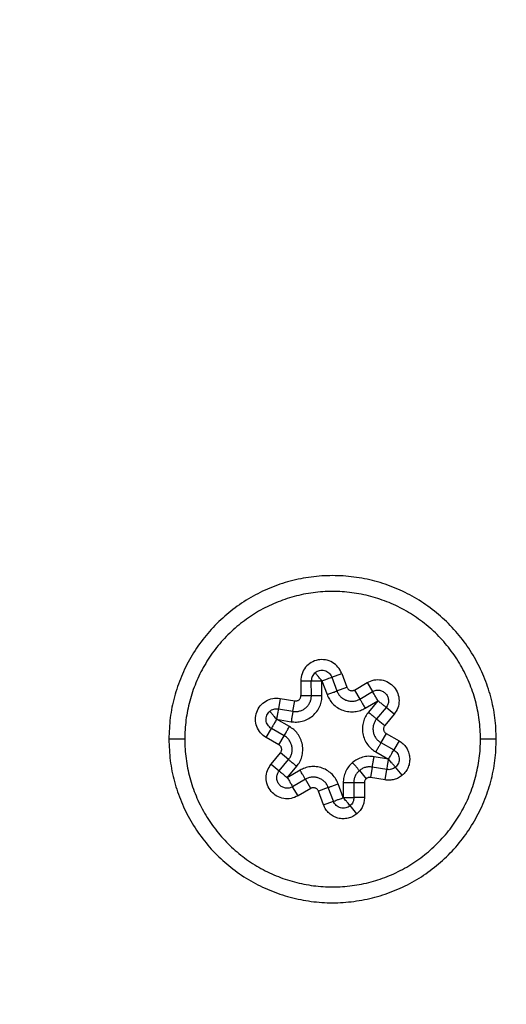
# Model space of a CAD drawing. Header units: millimetres. Extents: x 224 to 956, y 38 to 794.
# Tile 101 of 130: x 572 to 581, y 688 to 707. Entities that reach past the tile are written whole.
import ezdxf

# ---------------------------------------------------------------- set-up
doc = ezdxf.new("R2010")
doc.units = ezdxf.units.MM

msp = doc.modelspace()

# ---------------------------------------------------------------- linework, layer by layer
at = {"color": 179, "linetype": 'Continuous', "lineweight": 25}
for p, q in [((577.759, 694.404), (577.946, 694.473)), ((577.759, 694.404), (577.856, 694.141)), ((577.946, 694.473), (578.044, 694.211)), ((577.171, 694.332), (577.371, 694.333)), ((577.171, 694.332), (577.173, 694.052)), ((577.373, 694.053), (577.371, 694.333)), ((577.573, 694.054), (577.571, 694.334)), ((577.571, 694.334), (577.669, 694.072)), ((577.856, 694.141), (578.044, 694.211)), ((578.188, 694.159), (578.43, 694.301)), ((578.43, 694.301), (578.531, 694.129)), ((577.173, 694.052), (577.373, 694.053)), ((578.188, 694.159), (578.289, 693.987)), ((578.289, 693.987), (578.531, 694.129)), ((576.78, 693.999), (576.747, 693.802)), ((576.78, 693.999), (577.057, 693.952)), ((577.023, 693.755), (577.057, 693.952)), ((578.39, 693.814), (578.632, 693.956)), ((578.632, 693.956), (578.453, 693.74)), ((576.747, 693.802), (577.023, 693.755)), ((578.786, 693.828), (578.607, 693.613)), ((578.94, 693.701), (578.761, 693.485)), ((578.94, 693.701), (578.786, 693.828)), ((576.714, 693.605), (576.99, 693.558)), ((576.957, 693.466), (576.714, 693.605)), ((578.607, 693.613), (578.761, 693.485)), ((576.516, 693.257), (576.615, 693.431)), ((576.858, 693.293), (576.615, 693.431)), ((576.759, 693.119), (576.858, 693.293)), ((578.789, 693.334), (578.69, 693.161)), ((578.789, 693.334), (579.032, 693.196)), ((576.759, 693.119), (576.516, 693.257)), ((578.69, 693.161), (578.934, 693.022)), ((579.032, 693.196), (578.934, 693.022)), ((576.608, 692.752), (576.787, 692.968)), ((576.941, 692.84), (576.787, 692.968)), ((578.591, 692.987), (578.835, 692.848)), ((576.608, 692.752), (576.762, 692.625)), ((576.762, 692.625), (576.941, 692.84)), ((578.835, 692.848), (578.559, 692.895)), ((576.916, 692.497), (577.095, 692.713)), ((577.158, 692.639), (576.916, 692.497)), ((578.281, 692.631), (578.41, 692.478)), ((578.525, 692.698), (578.492, 692.501)), ((578.801, 692.651), (578.525, 692.698)), ((578.768, 692.454), (578.801, 692.651)), ((579.094, 692.544), (578.964, 692.696)), ((577.259, 692.466), (577.017, 692.325)), ((577.36, 692.294), (577.259, 692.466)), ((577.977, 692.119), (577.879, 692.381)), ((577.975, 692.399), (577.977, 692.119)), ((578.375, 692.402), (578.175, 692.4)), ((578.175, 692.4), (578.177, 692.12)), ((578.375, 692.402), (578.377, 692.122)), ((578.768, 692.454), (578.492, 692.501)), ((577.119, 692.152), (577.017, 692.325)), ((577.36, 692.294), (577.119, 692.152)), ((577.692, 692.312), (577.504, 692.242)), ((577.602, 691.98), (577.504, 692.242)), ((577.789, 692.049), (577.692, 692.312)), ((577.602, 691.98), (577.789, 692.049)), ((578.377, 692.122), (578.177, 692.12)), ((578.236, 691.814), (578.106, 691.967))]:
    msp.add_line(p, q, dxfattribs=at)
at = {"color": 8, "linetype": 'Continuous', "lineweight": 25}
for p, q in [((574.98, 693.227), (574.674, 693.227)), ((580.874, 693.227), (580.568, 693.227))]:
    msp.add_line(p, q, dxfattribs=at)
at = {"color": 179, "linetype": 'Continuous', "lineweight": 25}
for points, knots in [([(534.14, 703.32), (534.163, 703.449), (534.314, 704.317), (534.685, 705.907), (535.253, 708.072), (535.916, 710.196), (536.658, 712.279), (537.487, 714.329), (538.404, 716.356), (539.412, 718.355), (540.508, 720.322), (541.687, 722.24), (542.945, 724.108), (544.272, 725.91), (545.665, 727.645), (547.119, 729.311), (548.641, 730.916), (550.237, 732.465), (551.907, 733.956), (553.648, 735.385), (555.447, 736.738), (557.302, 738.015), (559.197, 739.206), (561.128, 740.31), (563.092, 741.328), (565.096, 742.264), (567.149, 743.121), (569.248, 743.897), (571.391, 744.588), (573.561, 745.189), (575.755, 745.698), (577.954, 746.112), (580.156, 746.432), (582.356, 746.658), (584.563, 746.8), (586.037, 746.818), (586.774, 746.827)], [0, 0, 0, 0, 0.0053022, 0.0357078, 0.0661134, 0.095976, 0.1258387, 0.1557014, 0.1855641, 0.2159697, 0.2463753, 0.2767808, 0.3071864, 0.337592, 0.3674547, 0.3973174, 0.4271801, 0.4570427, 0.4874483, 0.5178539, 0.5482595, 0.578665, 0.6090706, 0.6389333, 0.668796, 0.6986587, 0.7285214, 0.7589269, 0.7893325, 0.8197381, 0.8501437, 0.8805492, 0.9104119, 0.9402746, 0.9701373, 1, 1, 1, 1]), ([(638.048, 693.227), (638.044, 693.712), (638.036, 694.696), (637.969, 696.193), (637.858, 697.729), (637.695, 699.304), (637.478, 700.908), (637.204, 702.539), (636.871, 704.194), (636.472, 705.883), (636.027, 707.511), (635.545, 709.077), (635.033, 710.575), (634.461, 712.09), (633.828, 713.618), (633.131, 715.158), (632.382, 716.675), (631.583, 718.168), (630.736, 719.633), (629.823, 721.097), (628.843, 722.556), (627.814, 723.979), (626.738, 725.365), (625.617, 726.712), (624.432, 728.039), (623.183, 729.344), (621.868, 730.623), (620.489, 731.872), (619.046, 733.085), (617.539, 734.26), (615.97, 735.391), (614.339, 736.475), (612.65, 737.507), (610.903, 738.483), (609.102, 739.398), (607.25, 740.249), (605.349, 741.032), (603.404, 741.743), (601.418, 742.38), (599.395, 742.937), (597.342, 743.414), (595.261, 743.808), (593.158, 744.116), (591.04, 744.337), (588.91, 744.471), (586.774, 744.515), (584.639, 744.471), (582.509, 744.337), (580.39, 744.116), (578.287, 743.808), (576.207, 743.414), (574.153, 742.937), (572.131, 742.38), (570.145, 741.743), (568.199, 741.032), (566.299, 740.249), (564.446, 739.398), (562.645, 738.483), (560.898, 737.507), (559.209, 736.475), (557.578, 735.391), (556.009, 734.26), (554.502, 733.085), (553.059, 731.872), (551.68, 730.623), (550.365, 729.344), (549.116, 728.039), (547.931, 726.712), (546.81, 725.365), (545.712, 723.951), (544.643, 722.469), (543.611, 720.922), (542.653, 719.369), (541.769, 717.815), (540.956, 716.263), (540.168, 714.628), (539.417, 712.913), (538.711, 711.12), (538.089, 709.348), (537.543, 707.591), (537.069, 705.852), (536.664, 704.134), (536.327, 702.45), (536.054, 700.802), (535.841, 699.2), (535.683, 697.645), (535.577, 696.138), (535.512, 694.669), (535.504, 693.703), (535.501, 693.227)], [0, 0, 0, 0, 0.009039, 0.018334, 0.027893, 0.037722, 0.047828, 0.05803, 0.068512, 0.079278, 0.090336, 0.09995, 0.109779, 0.119827, 0.130096, 0.140586, 0.1513, 0.161607, 0.172115, 0.182823, 0.19373, 0.204835, 0.215534, 0.226408, 0.237454, 0.248671, 0.260055, 0.271602, 0.283309, 0.29517, 0.30718, 0.319334, 0.331624, 0.344044, 0.356587, 0.369244, 0.382006, 0.394865, 0.407811, 0.420835, 0.433925, 0.447072, 0.460264, 0.47349, 0.48674, 0.500001, 0.513261, 0.526511, 0.539737, 0.552929, 0.566076, 0.579166, 0.59219, 0.605136, 0.617995, 0.630757, 0.643414, 0.655957, 0.668377, 0.680667, 0.692821, 0.704831, 0.716692, 0.728399, 0.739946, 0.75133, 0.762547, 0.773594, 0.784467, 0.795166, 0.806938, 0.818487, 0.829811, 0.84091, 0.851785, 0.862435, 0.8747, 0.886658, 0.898311, 0.909664, 0.92092, 0.931875, 0.942533, 0.952903, 0.962989, 0.972626, 0.982002, 0.991125, 1, 1, 1, 1]), ([(535.679, 693.227), (535.683, 693.71), (535.691, 694.691), (535.758, 696.182), (535.868, 697.713), (536.031, 699.283), (536.247, 700.881), (536.52, 702.506), (536.852, 704.156), (537.25, 705.839), (537.693, 707.462), (538.173, 709.021), (538.684, 710.515), (539.253, 712.024), (539.884, 713.547), (540.578, 715.082), (541.325, 716.594), (542.121, 718.081), (542.965, 719.542), (543.875, 721), (544.851, 722.454), (545.877, 723.872), (546.95, 725.253), (548.066, 726.595), (549.247, 727.918), (550.492, 729.219), (551.802, 730.493), (553.176, 731.737), (554.615, 732.947), (556.116, 734.117), (557.68, 735.245), (559.305, 736.325), (560.988, 737.353), (562.729, 738.325), (564.524, 739.237), (566.37, 740.086), (568.264, 740.866), (570.203, 741.575), (572.182, 742.208), (574.197, 742.764), (576.244, 743.24), (578.317, 743.632), (580.412, 743.939), (582.524, 744.159), (584.646, 744.292), (586.774, 744.337), (588.902, 744.292), (591.025, 744.159), (593.136, 743.939), (595.231, 743.632), (597.305, 743.24), (599.351, 742.764), (601.367, 742.208), (603.346, 741.575), (605.284, 740.866), (607.178, 740.086), (609.025, 739.237), (610.819, 738.325), (612.56, 737.353), (614.243, 736.325), (615.868, 735.245), (617.432, 734.117), (618.934, 732.947), (620.372, 731.737), (621.746, 730.493), (623.056, 729.219), (624.301, 727.918), (625.482, 726.595), (626.599, 725.253), (627.693, 723.844), (628.758, 722.368), (629.788, 720.825), (630.742, 719.278), (631.623, 717.729), (632.433, 716.183), (633.218, 714.554), (633.967, 712.844), (634.67, 711.057), (635.29, 709.292), (635.834, 707.541), (636.307, 705.808), (636.71, 704.096), (637.045, 702.418), (637.318, 700.775), (637.53, 699.179), (637.687, 697.63), (637.794, 696.128), (637.858, 694.664), (637.866, 693.701), (637.869, 693.227)], [0, 0, 0, 0, 0.009039, 0.018334, 0.027893, 0.037722, 0.047828, 0.05803, 0.068512, 0.079278, 0.090336, 0.09995, 0.109779, 0.119827, 0.130096, 0.140586, 0.1513, 0.161607, 0.172115, 0.182823, 0.19373, 0.204835, 0.215534, 0.226408, 0.237454, 0.248671, 0.260055, 0.271602, 0.283309, 0.29517, 0.30718, 0.319334, 0.331624, 0.344044, 0.356587, 0.369244, 0.382006, 0.394865, 0.407811, 0.420835, 0.433925, 0.447072, 0.460264, 0.47349, 0.48674, 0.500001, 0.513261, 0.526511, 0.539737, 0.552929, 0.566076, 0.579166, 0.59219, 0.605136, 0.617995, 0.630757, 0.643414, 0.655957, 0.668377, 0.680667, 0.692821, 0.704831, 0.716692, 0.728399, 0.739946, 0.75133, 0.762547, 0.773594, 0.784467, 0.795166, 0.806938, 0.818487, 0.829811, 0.84091, 0.851785, 0.862435, 0.8747, 0.886658, 0.898311, 0.909664, 0.92092, 0.931875, 0.942533, 0.952903, 0.962989, 0.972626, 0.982002, 0.991125, 1, 1, 1, 1]), ([(544.896, 734.323), (536.801, 726.074), (531.322, 715.617), (526.973, 692.916), (528.199, 681.174), (537.145, 659.861), (544.667, 650.762), (563.916, 637.966), (575.217, 634.552), (586.774, 634.552)], [0, 0, 0, 0, 0.25, 0.25, 0.5, 0.5, 0.75, 0.75, 1, 1, 1, 1]), ([(586.774, 634.727), (575.264, 634.727), (564.008, 638.123), (544.829, 650.855), (537.33, 659.909), (528.394, 681.125), (527.154, 692.816), (531.443, 715.434), (536.876, 725.859), (544.917, 734.095)], [0, 0, 0, 0, 0.25, 0.25, 0.5, 0.5, 0.75, 0.75, 1, 1, 1, 1]), ([(625.996, 693.227), (625.992, 693.642), (625.984, 694.485), (625.92, 695.768), (625.813, 697.09), (625.655, 698.448), (625.443, 699.843), (625.171, 701.272), (624.836, 702.734), (624.447, 704.173), (624.008, 705.584), (623.521, 706.964), (622.969, 708.361), (622.347, 709.772), (621.656, 711.183), (620.895, 712.592), (620.061, 713.993), (619.148, 715.39), (618.185, 716.734), (617.177, 718.023), (616.131, 719.254), (615.014, 720.463), (613.825, 721.644), (612.565, 722.793), (611.234, 723.904), (609.834, 724.97), (608.365, 725.987), (606.83, 726.949), (605.322, 727.799), (603.854, 728.546), (602.437, 729.197), (600.983, 729.796), (599.495, 730.34), (597.976, 730.826), (596.429, 731.253), (594.858, 731.618), (593.266, 731.919), (591.658, 732.155), (590.037, 732.324), (588.408, 732.426), (586.774, 732.46), (585.141, 732.426), (583.511, 732.324), (581.89, 732.155), (580.282, 731.919), (578.691, 731.618), (577.119, 731.253), (575.573, 730.826), (574.053, 730.34), (572.565, 729.796), (571.111, 729.197), (569.694, 728.546), (568.226, 727.799), (566.718, 726.949), (565.183, 725.987), (563.715, 724.97), (562.314, 723.904), (560.983, 722.793), (559.723, 721.644), (558.535, 720.463), (557.417, 719.254), (556.371, 718.023), (555.357, 716.726), (554.382, 715.365), (553.455, 713.943), (552.61, 712.516), (551.844, 711.09), (551.158, 709.679), (550.548, 708.285), (550.008, 706.914), (549.532, 705.559), (549.099, 704.164), (548.712, 702.734), (548.377, 701.272), (548.105, 699.843), (547.893, 698.448), (547.735, 697.09), (547.628, 695.768), (547.564, 694.485), (547.556, 693.642), (547.552, 693.227)], [0, 0, 0, 0, 0.010105, 0.02053, 0.031285, 0.04238, 0.053823, 0.065625, 0.077793, 0.090336, 0.101898, 0.113772, 0.125962, 0.13847, 0.1513, 0.164215, 0.177443, 0.190983, 0.204834, 0.217694, 0.230804, 0.244163, 0.257764, 0.271601, 0.285667, 0.299955, 0.314454, 0.329153, 0.344042, 0.356584, 0.369241, 0.382004, 0.394863, 0.40781, 0.420833, 0.433924, 0.447071, 0.460263, 0.47349, 0.486739, 0.5, 0.513261, 0.52651, 0.539737, 0.552929, 0.566076, 0.579167, 0.59219, 0.605137, 0.617996, 0.630759, 0.643416, 0.655958, 0.670847, 0.685546, 0.700045, 0.714333, 0.728399, 0.742236, 0.755837, 0.769196, 0.782306, 0.795166, 0.809265, 0.823043, 0.836497, 0.849627, 0.862434, 0.874699, 0.886657, 0.898311, 0.909664, 0.922207, 0.934375, 0.946177, 0.95762, 0.968715, 0.97947, 0.989895, 1, 1, 1, 1]), ([(547.874, 693.227), (547.877, 693.638), (547.885, 694.474), (547.949, 695.748), (548.055, 697.058), (548.212, 698.406), (548.422, 699.789), (548.692, 701.206), (549.024, 702.656), (549.41, 704.083), (549.846, 705.483), (550.328, 706.852), (550.876, 708.237), (551.493, 709.636), (552.178, 711.036), (552.933, 712.433), (553.76, 713.823), (554.665, 715.208), (555.62, 716.541), (556.62, 717.819), (557.658, 719.04), (558.766, 720.239), (559.945, 721.411), (561.195, 722.551), (562.515, 723.652), (563.904, 724.71), (565.36, 725.719), (566.883, 726.673), (568.468, 727.567), (570.112, 728.394), (571.812, 729.151), (573.563, 729.831), (575.361, 730.431), (577.096, 730.917), (578.757, 731.303), (580.335, 731.602), (581.93, 731.836), (583.538, 732.003), (585.154, 732.105), (586.774, 732.138), (588.394, 732.105), (590.01, 732.003), (591.618, 731.836), (593.213, 731.602), (594.791, 731.303), (596.35, 730.941), (597.884, 730.518), (599.391, 730.036), (600.867, 729.496), (602.309, 728.902), (603.714, 728.256), (605.17, 727.516), (606.666, 726.673), (608.188, 725.719), (609.645, 724.71), (611.034, 723.652), (612.354, 722.551), (613.603, 721.411), (614.782, 720.239), (615.891, 719.04), (616.928, 717.819), (617.934, 716.533), (618.9, 715.184), (619.82, 713.773), (620.658, 712.358), (621.418, 710.944), (622.098, 709.544), (622.703, 708.162), (623.239, 706.802), (623.711, 705.458), (624.141, 704.075), (624.524, 702.656), (624.857, 701.206), (625.126, 699.789), (625.336, 698.406), (625.493, 697.058), (625.6, 695.748), (625.663, 694.474), (625.671, 693.638), (625.675, 693.227)], [0, 0, 0, 0, 0.010105, 0.02053, 0.031285, 0.04238, 0.053823, 0.065625, 0.077793, 0.090336, 0.101899, 0.113773, 0.125962, 0.13847, 0.1513, 0.164216, 0.177444, 0.190984, 0.204835, 0.217694, 0.230805, 0.244163, 0.257764, 0.271601, 0.285668, 0.299955, 0.314454, 0.329154, 0.344043, 0.359107, 0.374334, 0.389708, 0.405213, 0.420832, 0.433923, 0.44707, 0.460262, 0.473488, 0.486738, 0.499999, 0.51326, 0.526509, 0.539736, 0.552928, 0.566075, 0.579166, 0.592189, 0.605136, 0.617995, 0.630758, 0.643415, 0.655957, 0.670846, 0.685546, 0.700045, 0.714332, 0.728399, 0.742236, 0.755837, 0.769195, 0.782306, 0.795165, 0.809265, 0.823043, 0.836497, 0.849627, 0.862434, 0.874699, 0.886657, 0.898311, 0.909664, 0.922207, 0.934375, 0.946177, 0.95762, 0.968715, 0.97947, 0.989895, 1, 1, 1, 1]), ([(580.874, 693.227), (580.869, 693.362), (580.859, 693.632), (580.776, 694.031), (580.647, 694.416), (580.466, 694.781), (580.241, 695.119), (579.972, 695.425), (579.667, 695.693), (579.329, 695.919), (578.964, 696.099), (578.579, 696.23), (578.18, 696.309), (577.774, 696.335), (577.368, 696.309), (576.97, 696.23), (576.584, 696.099), (576.22, 695.919), (575.882, 695.693), (575.576, 695.425), (575.308, 695.119), (575.082, 694.781), (574.902, 694.416), (574.772, 694.031), (574.689, 693.632), (574.679, 693.362), (574.674, 693.227)], [0, 0, 0, 0, 0.041667, 0.083333, 0.125, 0.166667, 0.208333, 0.25, 0.291667, 0.333333, 0.375, 0.416667, 0.458333, 0.5, 0.541667, 0.583333, 0.625, 0.666667, 0.708333, 0.75, 0.791667, 0.833333, 0.875, 0.916667, 0.958333, 1, 1, 1, 1]), ([(579.588, 691.093), (579.678, 691.176), (579.858, 691.341), (580.084, 691.631), (580.273, 691.946), (580.419, 692.283), (580.519, 692.637), (580.573, 693), (580.579, 693.367), (580.536, 693.732), (580.447, 694.088), (580.311, 694.43), (580.133, 694.751), (579.913, 695.046), (579.658, 695.309), (579.37, 695.537), (579.054, 695.726), (578.717, 695.871), (578.364, 695.972), (578.001, 696.025), (577.633, 696.031), (577.269, 695.989), (576.912, 695.899), (576.571, 695.763), (576.249, 695.587), (576.056, 695.435), (575.96, 695.36)], [0, 0, 0, 0, 0.041667, 0.083333, 0.125, 0.166667, 0.208333, 0.25, 0.291667, 0.333333, 0.375, 0.416667, 0.458333, 0.5, 0.541667, 0.583333, 0.625, 0.666667, 0.708333, 0.75, 0.791667, 0.833333, 0.875, 0.916667, 0.958333, 1, 1, 1, 1]), ([(575.96, 695.36), (575.87, 695.277), (575.69, 695.112), (575.464, 694.822), (575.275, 694.507), (575.129, 694.17), (575.029, 693.817), (574.975, 693.453), (574.97, 693.086), (575.012, 692.721), (575.102, 692.365), (575.237, 692.023), (575.416, 691.702), (575.635, 691.408), (575.891, 691.144), (576.179, 690.916), (576.494, 690.727), (576.831, 690.582), (577.184, 690.481), (577.548, 690.428), (577.915, 690.422), (578.28, 690.465), (578.636, 690.554), (578.977, 690.69), (579.3, 690.867), (579.492, 691.018), (579.588, 691.093)], [0, 0, 0, 0, 0.041667, 0.083333, 0.125, 0.166667, 0.208333, 0.25, 0.291667, 0.333333, 0.375, 0.416667, 0.458333, 0.5, 0.541667, 0.583333, 0.625, 0.666667, 0.708333, 0.75, 0.791667, 0.833333, 0.875, 0.916667, 0.958333, 1, 1, 1, 1]), ([(577.946, 694.473), (577.926, 694.515), (577.884, 694.599), (577.773, 694.689), (577.64, 694.737), (577.498, 694.736), (577.365, 694.686), (577.258, 694.595), (577.185, 694.471), (577.176, 694.378), (577.171, 694.332)], [0, 0, 0, 0, 0.125, 0.25, 0.375, 0.5, 0.625, 0.75, 0.875, 1, 1, 1, 1]), ([(577.442, 694.487), (577.431, 694.476), (577.41, 694.456), (577.388, 694.418), (577.374, 694.377), (577.372, 694.347), (577.371, 694.333)], [0, 0, 0, 0, 0.25, 0.499999, 0.749999, 1, 1, 1, 1]), ([(577.442, 694.487), (577.455, 694.496), (577.481, 694.515), (577.527, 694.531), (577.574, 694.536), (577.622, 694.53), (577.667, 694.512), (577.707, 694.484), (577.739, 694.448), (577.752, 694.418), (577.759, 694.404)], [0, 0, 0, 0, 0.125, 0.25, 0.375, 0.499999, 0.625001, 0.75, 0.875, 1, 1, 1, 1]), ([(577.571, 694.334), (577.561, 694.346), (577.542, 694.369), (577.509, 694.407), (577.481, 694.44), (577.461, 694.463), (577.45, 694.477), (577.444, 694.483), (577.443, 694.486), (577.442, 694.486), (577.442, 694.487), (577.442, 694.487), (577.442, 694.487)], [0, 0, 0, 0, 0.151389, 0.288866, 0.499467, 0.652767, 0.759536, 0.883083, 0.942432, 0.97135, 0.991231, 1, 1, 1, 1]), ([(577.571, 694.334), (577.596, 694.343), (577.645, 694.362), (577.707, 694.385), (577.75, 694.401), (577.756, 694.403), (577.759, 694.404)], [0, 0, 0, 0, 0.250001, 0.499985, 0.749969, 1, 1, 1, 1]), ([(577.371, 694.333), (577.374, 694.333), (577.38, 694.333), (577.427, 694.333), (577.493, 694.334), (577.545, 694.334), (577.571, 694.334)], [0, 0, 0, 0, 0.2500302, 0.5000147, 0.7499995, 1, 1, 1, 1]), ([(578.044, 694.211), (578.047, 694.204), (578.053, 694.191), (578.067, 694.174), (578.084, 694.16), (578.104, 694.151), (578.125, 694.146), (578.147, 694.145), (578.169, 694.15), (578.182, 694.156), (578.188, 694.159)], [0, 0, 0, 0, 0.125001, 0.250002, 0.374999, 0.499999, 0.625001, 0.75, 0.875002, 1, 1, 1, 1]), ([(578.43, 694.301), (578.472, 694.321), (578.557, 694.359), (578.701, 694.358), (578.834, 694.311), (578.943, 694.22), (579.015, 694.098), (579.04, 693.959), (579.018, 693.817), (578.966, 693.74), (578.94, 693.701)], [0, 0, 0, 0, 0.125, 0.249999, 0.375, 0.5, 0.625, 0.75, 0.875, 1, 1, 1, 1]), ([(577.023, 693.755), (577.045, 693.753), (577.088, 693.748), (577.153, 693.76), (577.215, 693.784), (577.269, 693.821), (577.314, 693.868), (577.348, 693.925), (577.37, 693.987), (577.372, 694.031), (577.373, 694.053)], [0, 0, 0, 0, 0.125, 0.25, 0.375, 0.5, 0.625, 0.75, 0.875, 1, 1, 1, 1]), ([(577.057, 693.952), (577.064, 693.952), (577.078, 693.95), (577.1, 693.954), (577.12, 693.962), (577.139, 693.974), (577.154, 693.99), (577.165, 694.009), (577.172, 694.03), (577.173, 694.044), (577.173, 694.052)], [0, 0, 0, 0, 0.1249982, 0.2499972, 0.3749984, 0.4999989, 0.6250003, 0.7500005, 0.8749995, 1, 1, 1, 1]), ([(577.373, 694.053), (577.376, 694.053), (577.381, 694.053), (577.415, 694.053), (577.432, 694.053)], [0, 0, 0, 0, 0.500048, 1, 1, 1, 1]), ([(577.397, 693.67), (577.425, 693.697), (577.48, 693.75), (577.535, 693.849), (577.568, 693.952), (577.572, 694.021), (577.573, 694.054)], [0, 0, 0, 0, 0.2659098, 0.5248738, 0.7709746, 1, 1, 1, 1]), ([(577.432, 694.053), (577.452, 694.053), (577.494, 694.054), (577.547, 694.054), (577.573, 694.054)], [0, 0, 0, 0, 0.499984, 1, 1, 1, 1]), ([(577.669, 694.072), (577.693, 694.081), (577.743, 694.099), (577.805, 694.122), (577.848, 694.138), (577.854, 694.14), (577.856, 694.141)], [0, 0, 0, 0, 0.250001, 0.499985, 0.749969, 1, 1, 1, 1]), ([(577.669, 694.072), (577.682, 694.041), (577.71, 693.978), (577.777, 693.894), (577.864, 693.822), (577.968, 693.771), (578.081, 693.744), (578.194, 693.745), (578.299, 693.768), (578.361, 693.799), (578.39, 693.814)], [0, 0, 0, 0, 0.114513, 0.237563, 0.367045, 0.5, 0.632955, 0.762436, 0.885487, 1, 1, 1, 1]), ([(577.856, 694.141), (577.865, 694.121), (577.883, 694.081), (577.925, 694.031), (577.977, 693.99), (578.036, 693.961), (578.1, 693.946), (578.166, 693.945), (578.231, 693.957), (578.27, 693.977), (578.289, 693.987)], [0, 0, 0, 0, 0.125, 0.25, 0.375, 0.500001, 0.625001, 0.749999, 0.875, 1, 1, 1, 1]), ([(578.531, 694.129), (578.552, 694.138), (578.595, 694.158), (578.666, 694.157), (578.733, 694.133), (578.787, 694.088), (578.823, 694.027), (578.836, 693.957), (578.825, 693.887), (578.799, 693.848), (578.786, 693.828)], [0, 0, 0, 0, 0.125, 0.2500005, 0.3750005, 0.5000001, 0.625, 0.7500002, 0.8750004, 1, 1, 1, 1]), ([(578.632, 693.956), (578.619, 693.979), (578.592, 694.024), (578.559, 694.081), (578.535, 694.121), (578.532, 694.126), (578.531, 694.129)], [0, 0, 0, 0, 0.25, 0.499985, 0.749969, 1, 1, 1, 1]), ([(576.516, 693.257), (576.478, 693.284), (576.401, 693.338), (576.331, 693.463), (576.305, 693.602), (576.329, 693.742), (576.399, 693.865), (576.507, 693.956), (576.64, 694.009), (576.734, 694.002), (576.78, 693.999)], [0, 0, 0, 0, 0.125, 0.25, 0.375, 0.5, 0.625, 0.75, 0.875, 1, 1, 1, 1]), ([(578.289, 693.987), (578.291, 693.984), (578.294, 693.979), (578.317, 693.939), (578.351, 693.882), (578.377, 693.837), (578.39, 693.814)], [0, 0, 0, 0, 0.250031, 0.500015, 0.75, 1, 1, 1, 1]), ([(578.786, 693.828), (578.784, 693.83), (578.779, 693.834), (578.743, 693.864), (578.693, 693.906), (578.652, 693.939), (578.632, 693.956)], [0, 0, 0, 0, 0.250031, 0.500014, 0.749998, 1, 1, 1, 1]), ([(576.615, 693.431), (576.601, 693.44), (576.575, 693.458), (576.544, 693.495), (576.523, 693.539), (576.513, 693.586), (576.514, 693.634), (576.527, 693.681), (576.55, 693.724), (576.573, 693.746), (576.584, 693.757)], [0, 0, 0, 0, 0.125, 0.249999, 0.374999, 0.499999, 0.625, 0.75, 0.874999, 1, 1, 1, 1]), ([(576.584, 693.757), (576.596, 693.766), (576.619, 693.783), (576.66, 693.799), (576.704, 693.807), (576.733, 693.804), (576.747, 693.802)], [0, 0, 0, 0, 0.250001, 0.499999, 0.750003, 1, 1, 1, 1]), ([(576.584, 693.757), (576.586, 693.755), (576.588, 693.752), (576.604, 693.734), (576.623, 693.711), (576.652, 693.678), (576.684, 693.64), (576.703, 693.617), (576.714, 693.605)], [0, 0, 0, 0, 0.239422, 0.346125, 0.49985, 0.71056, 0.84827, 1, 1, 1, 1]), ([(576.747, 693.802), (576.747, 693.799), (576.746, 693.793), (576.738, 693.748), (576.727, 693.682), (576.718, 693.631), (576.714, 693.605)], [0, 0, 0, 0, 0.250031, 0.500015, 0.75, 1, 1, 1, 1]), ([(577.023, 693.755), (577.023, 693.753), (577.022, 693.748), (577.018, 693.724), (577.013, 693.698), (577.008, 693.667), (577, 693.621), (576.994, 693.583), (576.99, 693.558)], [0, 0, 0, 0, 0.239477, 0.368377, 0.50001, 0.631637, 0.76055, 1, 1, 1, 1]), ([(576.99, 693.558), (577.023, 693.554), (577.092, 693.547), (577.198, 693.563), (577.304, 693.601), (577.366, 693.647), (577.397, 693.67)], [0, 0, 0, 0, 0.229027, 0.475127, 0.734092, 1, 1, 1, 1]), ([(578.453, 693.74), (578.434, 693.713), (578.393, 693.658), (578.353, 693.557), (578.335, 693.446), (578.342, 693.331), (578.376, 693.22), (578.433, 693.122), (578.505, 693.043), (578.563, 693.005), (578.591, 692.987)], [0, 0, 0, 0, 0.114513, 0.237563, 0.367045, 0.5, 0.632954, 0.762436, 0.885487, 1, 1, 1, 1]), ([(578.453, 693.74), (578.474, 693.724), (578.514, 693.69), (578.565, 693.648), (578.6, 693.619), (578.605, 693.615), (578.607, 693.613)], [0, 0, 0, 0, 0.250002, 0.499986, 0.749969, 1, 1, 1, 1]), ([(576.714, 693.605), (576.701, 693.582), (576.675, 693.536), (576.642, 693.479), (576.619, 693.439), (576.616, 693.434), (576.615, 693.431)], [0, 0, 0, 0, 0.25, 0.499985, 0.749969, 1, 1, 1, 1]), ([(576.858, 693.293), (576.86, 693.295), (576.863, 693.3), (576.885, 693.341), (576.918, 693.398), (576.944, 693.444), (576.957, 693.466)], [0, 0, 0, 0, 0.250031, 0.500015, 0.75, 1, 1, 1, 1]), ([(577.095, 692.713), (577.115, 692.74), (577.156, 692.796), (577.195, 692.896), (577.214, 693.007), (577.206, 693.123), (577.172, 693.233), (577.115, 693.331), (577.043, 693.411), (576.985, 693.448), (576.957, 693.466)], [0, 0, 0, 0, 0.114513, 0.237563, 0.367045, 0.5, 0.632954, 0.762436, 0.885487, 1, 1, 1, 1]), ([(578.607, 693.613), (578.595, 693.595), (578.569, 693.56), (578.546, 693.498), (578.536, 693.433), (578.541, 693.367), (578.56, 693.304), (578.592, 693.247), (578.635, 693.197), (578.672, 693.173), (578.69, 693.161)], [0, 0, 0, 0, 0.125, 0.25, 0.375, 0.5, 0.625, 0.75, 0.874999, 1, 1, 1, 1]), ([(578.761, 693.485), (578.757, 693.479), (578.749, 693.468), (578.741, 693.447), (578.738, 693.425), (578.739, 693.403), (578.746, 693.382), (578.756, 693.363), (578.771, 693.346), (578.783, 693.338), (578.789, 693.334)], [0, 0, 0, 0, 0.125001, 0.25, 0.375, 0.500001, 0.625001, 0.750001, 0.875001, 1, 1, 1, 1]), ([(576.941, 692.84), (576.954, 692.858), (576.979, 692.893), (577.002, 692.956), (577.012, 693.021), (577.007, 693.086), (576.988, 693.149), (576.956, 693.207), (576.913, 693.257), (576.876, 693.281), (576.858, 693.293)], [0, 0, 0, 0, 0.124999, 0.25, 0.375, 0.5, 0.625, 0.75, 0.875, 1, 1, 1, 1]), ([(535.501, 693.227), (535.504, 692.741), (535.513, 691.757), (535.579, 690.26), (535.69, 688.724), (535.854, 687.149), (536.07, 685.545), (536.344, 683.915), (536.678, 682.259), (537.077, 680.571), (537.521, 678.942), (538.003, 677.377), (538.516, 675.878), (539.087, 674.363), (539.72, 672.835), (540.417, 671.295), (541.166, 669.778), (541.965, 668.285), (542.812, 666.82), (543.725, 665.356), (544.705, 663.897), (545.734, 662.474), (546.81, 661.088), (547.931, 659.742), (549.116, 658.414), (550.365, 657.109), (551.68, 655.83), (553.059, 654.582), (554.502, 653.368), (556.009, 652.193), (557.578, 651.062), (559.209, 649.978), (560.898, 648.946), (562.645, 647.97), (564.446, 647.055), (566.299, 646.204), (568.199, 645.421), (570.145, 644.71), (572.131, 644.074), (574.153, 643.516), (576.207, 643.039), (578.287, 642.645), (580.39, 642.337), (582.509, 642.116), (584.639, 641.983), (586.774, 641.938), (588.91, 641.983), (591.04, 642.116), (593.158, 642.337), (595.261, 642.645), (597.342, 643.039), (599.395, 643.516), (601.418, 644.074), (603.404, 644.71), (605.349, 645.421), (607.25, 646.204), (609.102, 647.055), (610.903, 647.97), (612.65, 648.946), (614.339, 649.978), (615.97, 651.062), (617.539, 652.193), (619.046, 653.368), (620.489, 654.582), (621.868, 655.83), (623.183, 657.109), (624.432, 658.414), (625.617, 659.742), (626.738, 661.088), (627.836, 662.502), (628.905, 663.984), (629.938, 665.531), (630.895, 667.084), (631.779, 668.639), (632.593, 670.19), (633.38, 671.825), (634.131, 673.541), (634.837, 675.333), (635.459, 677.105), (636.006, 678.862), (636.48, 680.601), (636.884, 682.319), (637.221, 684.003), (637.494, 685.652), (637.707, 687.253), (637.865, 688.808), (637.972, 690.315), (638.036, 691.784), (638.044, 692.75), (638.048, 693.227)], [0, 0, 0, 0, 0.009039, 0.018334, 0.027893, 0.037722, 0.047828, 0.05803, 0.068512, 0.079278, 0.090336, 0.09995, 0.109779, 0.119827, 0.130096, 0.140586, 0.1513, 0.161607, 0.172115, 0.182823, 0.19373, 0.204835, 0.215534, 0.226408, 0.237454, 0.248671, 0.260055, 0.271602, 0.283309, 0.29517, 0.30718, 0.319334, 0.331624, 0.344044, 0.356587, 0.369244, 0.382006, 0.394865, 0.407811, 0.420835, 0.433925, 0.447072, 0.460264, 0.47349, 0.48674, 0.500001, 0.513261, 0.526511, 0.539737, 0.552929, 0.566076, 0.579166, 0.59219, 0.605136, 0.617995, 0.630757, 0.643414, 0.655957, 0.668377, 0.680667, 0.692821, 0.704831, 0.716692, 0.728399, 0.739946, 0.75133, 0.762547, 0.773594, 0.784467, 0.795166, 0.806938, 0.818487, 0.829811, 0.84091, 0.851785, 0.862435, 0.8747, 0.886658, 0.898311, 0.909664, 0.92092, 0.931875, 0.942533, 0.952903, 0.962989, 0.972626, 0.982002, 0.991125, 1, 1, 1, 1]), ([(637.869, 693.227), (637.865, 692.743), (637.857, 691.762), (637.791, 690.271), (637.68, 688.74), (637.517, 687.17), (637.301, 685.572), (637.029, 683.947), (636.696, 682.297), (636.299, 680.615), (635.856, 678.992), (635.375, 677.432), (634.865, 675.938), (634.295, 674.429), (633.665, 672.906), (632.97, 671.372), (632.224, 669.86), (631.427, 668.372), (630.583, 666.912), (629.673, 665.453), (628.697, 663.999), (627.671, 662.581), (626.599, 661.2), (625.482, 659.858), (624.301, 658.535), (623.056, 657.234), (621.746, 655.96), (620.372, 654.716), (618.934, 653.507), (617.432, 652.336), (615.868, 651.209), (614.243, 650.129), (612.56, 649.1), (610.819, 648.128), (609.025, 647.216), (607.178, 646.368), (605.284, 645.587), (603.346, 644.879), (601.367, 644.245), (599.351, 643.689), (597.305, 643.214), (595.231, 642.821), (593.136, 642.514), (591.025, 642.294), (588.902, 642.161), (586.774, 642.117), (584.646, 642.161), (582.524, 642.294), (580.412, 642.514), (578.317, 642.821), (576.244, 643.214), (574.197, 643.689), (572.182, 644.245), (570.203, 644.879), (568.264, 645.587), (566.37, 646.368), (564.524, 647.216), (562.729, 648.128), (560.988, 649.1), (559.305, 650.129), (557.68, 651.209), (556.116, 652.336), (554.615, 653.507), (553.176, 654.716), (551.802, 655.96), (550.492, 657.234), (549.247, 658.535), (548.066, 659.858), (546.95, 661.2), (545.855, 662.609), (544.79, 664.086), (543.761, 665.628), (542.807, 667.175), (541.926, 668.724), (541.115, 670.271), (540.331, 671.9), (539.582, 673.609), (538.879, 675.396), (538.259, 677.161), (537.714, 678.912), (537.242, 680.645), (536.838, 682.357), (536.503, 684.035), (536.231, 685.678), (536.019, 687.274), (535.861, 688.823), (535.755, 690.325), (535.691, 691.789), (535.683, 692.752), (535.679, 693.227)], [0, 0, 0, 0, 0.009039, 0.018334, 0.027893, 0.037722, 0.047828, 0.05803, 0.068512, 0.079278, 0.090336, 0.09995, 0.109779, 0.119827, 0.130096, 0.140586, 0.1513, 0.161607, 0.172115, 0.182823, 0.19373, 0.204835, 0.215534, 0.226408, 0.237454, 0.248671, 0.260055, 0.271602, 0.283309, 0.29517, 0.30718, 0.319334, 0.331624, 0.344044, 0.356587, 0.369244, 0.382006, 0.394865, 0.407811, 0.420835, 0.433925, 0.447072, 0.460264, 0.47349, 0.48674, 0.500001, 0.513261, 0.526511, 0.539737, 0.552929, 0.566076, 0.579166, 0.59219, 0.605136, 0.617995, 0.630757, 0.643414, 0.655957, 0.668377, 0.680667, 0.692821, 0.704831, 0.716692, 0.728399, 0.739946, 0.75133, 0.762547, 0.773594, 0.784467, 0.795166, 0.806938, 0.818487, 0.829811, 0.84091, 0.851785, 0.862435, 0.8747, 0.886658, 0.898311, 0.909664, 0.92092, 0.931875, 0.942533, 0.952903, 0.962989, 0.972626, 0.982002, 0.991125, 1, 1, 1, 1]), ([(547.552, 693.227), (547.556, 692.812), (547.564, 691.968), (547.628, 690.685), (547.735, 689.363), (547.893, 688.005), (548.105, 686.61), (548.377, 685.181), (548.712, 683.719), (549.101, 682.28), (549.54, 680.869), (550.027, 679.489), (550.579, 678.092), (551.201, 676.681), (551.892, 675.27), (552.654, 673.861), (553.487, 672.46), (554.4, 671.063), (555.363, 669.719), (556.371, 668.431), (557.417, 667.199), (558.535, 665.991), (559.723, 664.809), (560.983, 663.66), (562.314, 662.55), (563.715, 661.483), (565.183, 660.466), (566.718, 659.504), (568.226, 658.654), (569.694, 657.908), (571.111, 657.256), (572.565, 656.658), (574.053, 656.114), (575.573, 655.627), (577.119, 655.2), (578.691, 654.835), (580.282, 654.534), (581.89, 654.299), (583.511, 654.129), (585.141, 654.027), (586.774, 653.993), (588.408, 654.027), (590.037, 654.129), (591.658, 654.299), (593.266, 654.534), (594.858, 654.835), (596.429, 655.2), (597.976, 655.627), (599.495, 656.114), (600.983, 656.658), (602.437, 657.256), (603.854, 657.908), (605.322, 658.654), (606.83, 659.504), (608.365, 660.466), (609.834, 661.483), (611.234, 662.55), (612.565, 663.66), (613.825, 664.809), (615.014, 665.991), (616.131, 667.199), (617.177, 668.431), (618.192, 669.727), (619.166, 671.088), (620.093, 672.511), (620.938, 673.937), (621.704, 675.363), (622.39, 676.774), (623, 678.168), (623.54, 679.539), (624.016, 680.894), (624.45, 682.289), (624.836, 683.719), (625.171, 685.181), (625.443, 686.61), (625.655, 688.005), (625.813, 689.363), (625.92, 690.685), (625.984, 691.968), (625.992, 692.812), (625.996, 693.227)], [0, 0, 0, 0, 0.010105, 0.02053, 0.031285, 0.04238, 0.053823, 0.065625, 0.077793, 0.090336, 0.101898, 0.113772, 0.125962, 0.13847, 0.1513, 0.164215, 0.177443, 0.190983, 0.204834, 0.217694, 0.230804, 0.244163, 0.257764, 0.271601, 0.285667, 0.299955, 0.314454, 0.329153, 0.344042, 0.356584, 0.369241, 0.382004, 0.394863, 0.40781, 0.420833, 0.433924, 0.447071, 0.460263, 0.47349, 0.486739, 0.5, 0.513261, 0.52651, 0.539737, 0.552929, 0.566076, 0.579167, 0.59219, 0.605137, 0.617996, 0.630759, 0.643416, 0.655958, 0.670847, 0.685546, 0.700045, 0.714333, 0.728399, 0.742236, 0.755837, 0.769196, 0.782306, 0.795166, 0.809265, 0.823043, 0.836497, 0.849627, 0.862434, 0.874699, 0.886657, 0.898311, 0.909664, 0.922207, 0.934375, 0.946177, 0.95762, 0.968715, 0.97947, 0.989895, 1, 1, 1, 1]), ([(625.675, 693.227), (625.671, 692.815), (625.663, 691.979), (625.6, 690.706), (625.493, 689.395), (625.336, 688.048), (625.126, 686.664), (624.857, 685.247), (624.524, 683.797), (624.139, 682.37), (623.703, 680.971), (623.22, 679.602), (622.672, 678.216), (622.055, 676.817), (621.37, 675.417), (620.615, 674.02), (619.788, 672.631), (618.883, 671.245), (617.928, 669.912), (616.928, 668.634), (615.891, 667.413), (614.782, 666.214), (613.603, 665.042), (612.354, 663.902), (611.034, 662.801), (609.645, 661.743), (608.188, 660.734), (606.666, 659.78), (605.081, 658.887), (603.436, 658.059), (601.736, 657.302), (599.985, 656.622), (598.188, 656.022), (596.453, 655.536), (594.791, 655.15), (593.213, 654.851), (591.618, 654.618), (590.01, 654.45), (588.394, 654.349), (586.774, 654.315), (585.154, 654.349), (583.538, 654.45), (581.93, 654.618), (580.335, 654.851), (578.757, 655.15), (577.199, 655.512), (575.664, 655.935), (574.158, 656.418), (572.682, 656.957), (571.24, 657.551), (569.834, 658.197), (568.378, 658.937), (566.883, 659.78), (565.36, 660.734), (563.904, 661.743), (562.515, 662.801), (561.195, 663.902), (559.945, 665.042), (558.766, 666.214), (557.658, 667.413), (556.62, 668.634), (555.614, 669.92), (554.648, 671.269), (553.728, 672.68), (552.89, 674.095), (552.131, 675.509), (551.45, 676.909), (550.845, 678.291), (550.31, 679.651), (549.838, 680.995), (549.407, 682.378), (549.024, 683.797), (548.692, 685.247), (548.422, 686.664), (548.212, 688.048), (548.055, 689.395), (547.949, 690.706), (547.885, 691.979), (547.877, 692.815), (547.874, 693.227)], [0, 0, 0, 0, 0.010105, 0.02053, 0.031285, 0.04238, 0.053823, 0.065625, 0.077793, 0.090336, 0.101899, 0.113773, 0.125962, 0.13847, 0.1513, 0.164216, 0.177444, 0.190984, 0.204835, 0.217694, 0.230805, 0.244163, 0.257764, 0.271601, 0.285668, 0.299955, 0.314454, 0.329154, 0.344043, 0.359107, 0.374334, 0.389708, 0.405213, 0.420832, 0.433923, 0.44707, 0.460262, 0.473488, 0.486738, 0.499999, 0.51326, 0.526509, 0.539736, 0.552928, 0.566075, 0.579166, 0.592189, 0.605136, 0.617995, 0.630758, 0.643415, 0.655957, 0.670846, 0.685546, 0.700045, 0.714332, 0.728399, 0.742236, 0.755837, 0.769195, 0.782306, 0.795165, 0.809265, 0.823043, 0.836497, 0.849627, 0.862434, 0.874699, 0.886657, 0.898311, 0.909664, 0.922207, 0.934375, 0.946177, 0.95762, 0.968715, 0.97947, 0.989895, 1, 1, 1, 1]), ([(574.674, 693.227), (574.679, 693.091), (574.689, 692.821), (574.772, 692.422), (574.902, 692.037), (575.082, 691.672), (575.308, 691.334), (575.576, 691.028), (575.882, 690.76), (576.22, 690.534), (576.584, 690.354), (576.97, 690.224), (577.368, 690.144), (577.774, 690.118), (578.18, 690.144), (578.579, 690.224), (578.964, 690.354), (579.329, 690.534), (579.667, 690.76), (579.972, 691.028), (580.241, 691.334), (580.466, 691.672), (580.647, 692.037), (580.776, 692.422), (580.859, 692.821), (580.869, 693.091), (580.874, 693.227)], [0, 0, 0, 0, 0.0416667, 0.0833333, 0.125, 0.1666667, 0.2083333, 0.25, 0.2916667, 0.3333334, 0.375, 0.4166667, 0.4583333, 0.5, 0.5416667, 0.5833334, 0.625, 0.6666667, 0.7083333, 0.75, 0.7916667, 0.8333333, 0.875, 0.9166667, 0.9583333, 1, 1, 1, 1]), ([(576.787, 692.968), (576.791, 692.974), (576.8, 692.986), (576.807, 693.006), (576.811, 693.028), (576.809, 693.05), (576.803, 693.071), (576.792, 693.09), (576.777, 693.107), (576.765, 693.115), (576.759, 693.119)], [0, 0, 0, 0, 0.125001, 0.25, 0.375, 0.500001, 0.625001, 0.750001, 0.875001, 1, 1, 1, 1]), ([(578.69, 693.161), (578.689, 693.158), (578.686, 693.153), (578.663, 693.113), (578.63, 693.055), (578.604, 693.01), (578.591, 692.987)], [0, 0, 0, 0, 0.250031, 0.500015, 0.75, 1, 1, 1, 1]), ([(579.032, 693.196), (579.059, 693.178), (579.113, 693.143), (579.174, 693.067), (579.216, 692.981), (579.237, 692.886), (579.234, 692.789), (579.209, 692.696), (579.163, 692.611), (579.117, 692.566), (579.094, 692.544)], [0, 0, 0, 0, 0.1249999, 0.2500002, 0.3749999, 0.4999999, 0.6249999, 0.7499997, 0.8749998, 1, 1, 1, 1]), ([(578.559, 692.895), (578.523, 692.899), (578.45, 692.907), (578.342, 692.888), (578.238, 692.848), (578.18, 692.805), (578.151, 692.783)], [0, 0, 0, 0, 0.247001, 0.5, 0.752998, 1, 1, 1, 1]), ([(578.934, 693.022), (578.947, 693.013), (578.974, 692.996), (579.004, 692.958), (579.026, 692.915), (579.036, 692.867), (579.035, 692.819), (579.022, 692.772), (578.999, 692.73), (578.976, 692.707), (578.964, 692.696)], [0, 0, 0, 0, 0.125, 0.25, 0.375, 0.5, 0.625, 0.75, 0.875, 1, 1, 1, 1]), ([(577.119, 692.152), (577.076, 692.133), (576.991, 692.094), (576.848, 692.095), (576.715, 692.142), (576.605, 692.233), (576.534, 692.355), (576.509, 692.494), (576.53, 692.636), (576.582, 692.713), (576.608, 692.752)], [0, 0, 0, 0, 0.125, 0.25, 0.374999, 0.5, 0.625, 0.75, 0.875, 1, 1, 1, 1]), ([(576.941, 692.84), (576.943, 692.839), (576.946, 692.836), (576.965, 692.82), (576.985, 692.804), (577.01, 692.783), (577.046, 692.754), (577.076, 692.729), (577.095, 692.713)], [0, 0, 0, 0, 0.239477, 0.368377, 0.500011, 0.631637, 0.760551, 1, 1, 1, 1]), ([(578.151, 692.783), (578.125, 692.758), (578.073, 692.708), (578.017, 692.612), (577.981, 692.508), (577.977, 692.435), (577.975, 692.399)], [0, 0, 0, 0, 0.247002, 0.5, 0.752999, 1, 1, 1, 1]), ([(578.281, 692.631), (578.279, 692.633), (578.276, 692.636), (578.26, 692.655), (578.243, 692.675), (578.223, 692.699), (578.193, 692.735), (578.167, 692.764), (578.151, 692.783)], [0, 0, 0, 0, 0.239477, 0.368377, 0.50001, 0.631638, 0.76055, 1, 1, 1, 1]), ([(578.525, 692.698), (578.526, 692.701), (578.526, 692.705), (578.53, 692.729), (578.533, 692.747), (578.535, 692.756)], [0, 0, 0, 0, 0.4789443, 0.7367385, 1, 1, 1, 1]), ([(578.535, 692.756), (578.537, 692.766), (578.54, 692.786), (578.548, 692.832), (578.554, 692.87), (578.559, 692.895)], [0, 0, 0, 0, 0.263259, 0.521091, 1, 1, 1, 1]), ([(578.801, 692.651), (578.802, 692.654), (578.803, 692.66), (578.811, 692.706), (578.822, 692.771), (578.83, 692.823), (578.835, 692.848)], [0, 0, 0, 0, 0.250031, 0.500015, 0.75, 1, 1, 1, 1]), ([(578.964, 692.696), (578.964, 692.696), (578.962, 692.694), (578.964, 692.699), (578.956, 692.705), (578.945, 692.719), (578.925, 692.742), (578.897, 692.776), (578.865, 692.813), (578.845, 692.836), (578.835, 692.848)], [0, 0, 0, 0, 0.00315, 0.116712, 0.240289, 0.347147, 0.500418, 0.711014, 0.848554, 1, 1, 1, 1]), ([(577.017, 692.325), (576.996, 692.315), (576.954, 692.296), (576.882, 692.296), (576.815, 692.32), (576.761, 692.365), (576.725, 692.426), (576.712, 692.496), (576.723, 692.566), (576.749, 692.605), (576.762, 692.625)], [0, 0, 0, 0, 0.125, 0.2500005, 0.3750005, 0.5000001, 0.625, 0.7500002, 0.8750004, 1, 1, 1, 1]), ([(576.762, 692.625), (576.765, 692.623), (576.769, 692.619), (576.805, 692.589), (576.856, 692.547), (576.896, 692.514), (576.916, 692.497)], [0, 0, 0, 0, 0.250009, 0.500018, 0.750007, 1, 1, 1, 1]), ([(577.879, 692.381), (577.866, 692.412), (577.838, 692.475), (577.771, 692.56), (577.684, 692.631), (577.58, 692.683), (577.467, 692.709), (577.355, 692.708), (577.249, 692.685), (577.188, 692.654), (577.158, 692.639)], [0, 0, 0, 0, 0.114513, 0.237563, 0.367045, 0.5, 0.632955, 0.762436, 0.885487, 1, 1, 1, 1]), ([(577.259, 692.466), (577.257, 692.469), (577.254, 692.474), (577.231, 692.514), (577.198, 692.571), (577.171, 692.616), (577.158, 692.639)], [0, 0, 0, 0, 0.250031, 0.500015, 0.75, 1, 1, 1, 1]), ([(578.281, 692.631), (578.265, 692.616), (578.233, 692.585), (578.2, 692.528), (578.179, 692.466), (578.176, 692.422), (578.175, 692.4)], [0, 0, 0, 0, 0.25, 0.5, 0.75, 1, 1, 1, 1]), ([(578.525, 692.698), (578.503, 692.7), (578.46, 692.705), (578.395, 692.694), (578.333, 692.67), (578.298, 692.644), (578.281, 692.631)], [0, 0, 0, 0, 0.2499997, 0.5000007, 0.7499996, 1, 1, 1, 1]), ([(579.094, 692.544), (579.07, 692.526), (579.024, 692.491), (578.941, 692.46), (578.855, 692.445), (578.797, 692.451), (578.768, 692.454)], [0, 0, 0, 0, 0.249999, 0.499999, 0.749999, 1, 1, 1, 1]), ([(578.964, 692.696), (578.953, 692.687), (578.929, 692.67), (578.888, 692.654), (578.845, 692.647), (578.816, 692.65), (578.801, 692.651)], [0, 0, 0, 0, 0.249998, 0.500001, 0.750004, 1, 1, 1, 1]), ([(576.916, 692.497), (576.93, 692.475), (576.956, 692.429), (576.989, 692.372), (577.013, 692.332), (577.016, 692.327), (577.017, 692.325)], [0, 0, 0, 0, 0.25, 0.499985, 0.749969, 1, 1, 1, 1]), ([(577.692, 692.312), (577.683, 692.332), (577.665, 692.372), (577.623, 692.423), (577.572, 692.464), (577.512, 692.492), (577.448, 692.508), (577.382, 692.508), (577.318, 692.496), (577.279, 692.476), (577.259, 692.466)], [0, 0, 0, 0, 0.125, 0.25, 0.375, 0.499999, 0.624999, 0.75, 0.875, 1, 1, 1, 1]), ([(577.692, 692.312), (577.694, 692.313), (577.698, 692.314), (577.722, 692.323), (577.746, 692.332), (577.776, 692.343), (577.82, 692.359), (577.856, 692.373), (577.879, 692.381)], [0, 0, 0, 0, 0.239477, 0.368376, 0.50001, 0.631638, 0.760551, 1, 1, 1, 1]), ([(578.116, 692.4), (578.096, 692.4), (578.055, 692.4), (578.002, 692.399), (577.975, 692.399)], [0, 0, 0, 0, 0.499984, 1, 1, 1, 1]), ([(578.175, 692.4), (578.172, 692.4), (578.167, 692.4), (578.133, 692.4), (578.116, 692.4)], [0, 0, 0, 0, 0.500046, 1, 1, 1, 1]), ([(578.41, 692.478), (578.405, 692.473), (578.395, 692.463), (578.384, 692.444), (578.376, 692.423), (578.375, 692.409), (578.375, 692.402)], [0, 0, 0, 0, 0.249995, 0.500001, 0.749999, 1, 1, 1, 1]), ([(578.492, 692.501), (578.485, 692.502), (578.47, 692.503), (578.448, 692.499), (578.428, 692.492), (578.416, 692.483), (578.41, 692.478)], [0, 0, 0, 0, 0.250005, 0.5000008, 0.7500011, 1, 1, 1, 1]), ([(577.504, 692.242), (577.501, 692.249), (577.496, 692.262), (577.481, 692.279), (577.464, 692.293), (577.445, 692.302), (577.423, 692.307), (577.401, 692.308), (577.38, 692.304), (577.367, 692.297), (577.36, 692.294)], [0, 0, 0, 0, 0.125001, 0.249998, 0.374999, 0.5, 0.625001, 0.75, 0.874997, 1, 1, 1, 1]), ([(578.236, 691.814), (578.21, 691.795), (578.159, 691.757), (578.067, 691.726), (577.971, 691.715), (577.875, 691.728), (577.785, 691.764), (577.706, 691.82), (577.642, 691.892), (577.615, 691.951), (577.602, 691.98)], [0, 0, 0, 0, 0.125, 0.249999, 0.375, 0.5, 0.625, 0.75, 0.875, 1, 1, 1, 1]), ([(577.789, 692.049), (577.792, 692.05), (577.798, 692.053), (577.841, 692.069), (577.903, 692.092), (577.952, 692.11), (577.977, 692.119)], [0, 0, 0, 0, 0.250031, 0.500014, 0.75, 1, 1, 1, 1]), ([(578.106, 691.967), (578.094, 691.957), (578.068, 691.938), (578.022, 691.922), (577.974, 691.917), (577.926, 691.924), (577.881, 691.941), (577.842, 691.969), (577.809, 692.006), (577.796, 692.035), (577.789, 692.049)], [0, 0, 0, 0, 0.125, 0.25, 0.375, 0.499999, 0.625001, 0.75, 0.875, 1, 1, 1, 1]), ([(577.977, 692.119), (578.003, 692.119), (578.055, 692.12), (578.122, 692.12), (578.168, 692.12), (578.174, 692.12), (578.177, 692.12)], [0, 0, 0, 0, 0.250001, 0.499984, 0.749969, 1, 1, 1, 1]), ([(578.106, 691.967), (578.106, 691.967), (578.104, 691.965), (578.106, 691.97), (578.094, 691.98), (578.073, 692.007), (578.039, 692.046), (578.007, 692.083), (577.987, 692.107), (577.977, 692.119)], [0, 0, 0, 0, 0.003311, 0.124142, 0.25059, 0.499835, 0.706251, 0.844495, 1, 1, 1, 1]), ([(578.177, 692.12), (578.176, 692.106), (578.174, 692.077), (578.16, 692.035), (578.138, 691.997), (578.117, 691.977), (578.106, 691.967)], [0, 0, 0, 0, 0.25, 0.500001, 0.750001, 1, 1, 1, 1]), ([(578.377, 692.122), (578.375, 692.092), (578.372, 692.034), (578.343, 691.951), (578.299, 691.875), (578.257, 691.835), (578.236, 691.814)], [0, 0, 0, 0, 0.25, 0.5, 0.749999, 1, 1, 1, 1])]:
    msp.add_open_spline(points, degree=3, knots=knots, dxfattribs=at)
at = {"color": 8, "linetype": 'Continuous', "lineweight": 25}
msp.add_open_spline([(578.835, 692.848), (578.848, 692.871), (578.874, 692.917), (578.906, 692.974), (578.926, 693.009), (578.929, 693.014), (578.93, 693.016)], degree=3, knots=[0, 0, 0, 0, 0.285713, 0.571407, 0.8571, 1, 1, 1, 1], dxfattribs=at)

doc.saveas('drawing.dxf')
